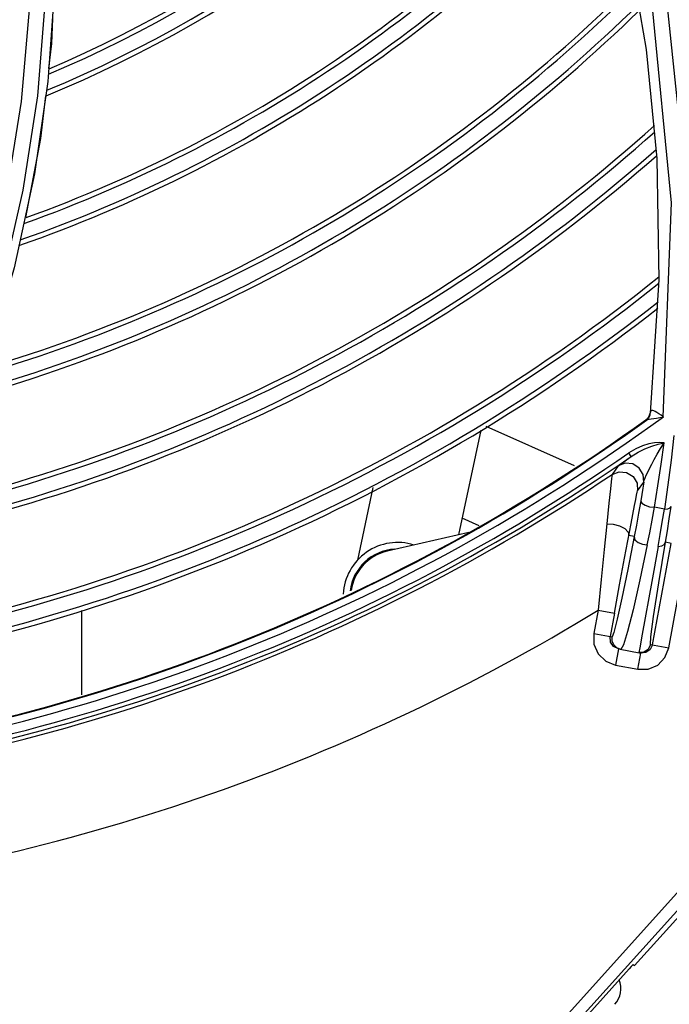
# Model space of a CAD drawing. Extents: x 40.7 to 137.4, y -250.8 to -221.5.
# Tile 76 of 256: x 56.5797 to 56.6468, y -233.2153 to -233.1136. Entities that reach past the tile are written whole.
import ezdxf

# ---------------------------------------------------------------- set-up
doc = ezdxf.new("R2010")
doc.units = 0
doc.header["$MEASUREMENT"] = 0
doc.layers.get('0').update_dxf_attribs({"linetype": 'CONTINUOUS'})

msp = doc.modelspace()

# ---------------------------------------------------------------- linework, layer by layer
at = {"color": 155}
for p, q in [((56.64231145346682, -233.1047041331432), (56.64442807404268, -233.1167226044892)), ((56.5833193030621, -233.1106706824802), (56.58265595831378, -233.1200322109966)), ((56.64442807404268, -233.1167226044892), (56.6454961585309, -233.1279730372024)), ((56.58265595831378, -233.1200322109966), (56.58128949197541, -233.1295687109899)), ((56.57990817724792, -233.1220934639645), (56.57836033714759, -233.1317723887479)), ((56.6454961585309, -233.1279730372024), (56.64571250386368, -233.1404804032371)), ((56.5800866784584, -233.1312333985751), (56.57782616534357, -233.14110228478)), ((56.64571250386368, -233.1404804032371), (56.64482400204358, -233.1542406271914)), ((56.64482055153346, -233.1544352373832), (56.64486721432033, -233.1540965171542)), ((56.64438169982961, -233.1549344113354), (56.64437276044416, -233.1550163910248)), ((56.64474909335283, -233.1545385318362), (56.64482400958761, -233.1542405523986)), ((56.64475791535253, -233.154456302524), (56.64481279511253, -233.1542377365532)), ((56.64483178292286, -233.1542008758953), (56.64482394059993, -233.154240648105)), ((56.64519106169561, -233.1548169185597), (56.64548887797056, -233.1547702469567)), ((56.64548887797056, -233.1547702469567), (56.64582183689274, -233.1547064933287)), ((56.64582183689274, -233.1547064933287), (56.64618654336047, -233.1546184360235)), ((56.6273509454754, -233.1560002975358), (56.62505593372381, -233.166797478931)), ((56.63699735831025, -233.1596754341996), (56.62789764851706, -233.1556239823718)), ((56.64199475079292, -233.1593434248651), (56.64287861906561, -233.1587143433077)), ((56.64287862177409, -233.1587143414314), (56.64262593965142, -233.1583498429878)), ((56.64151487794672, -233.1596994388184), (56.64088538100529, -233.1605763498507)), ((56.61620865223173, -233.1619160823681), (56.61461206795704, -233.1694274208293)), ((56.64352791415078, -233.1622553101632), (56.64416633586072, -233.1613642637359)), ((56.64665863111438, -233.1616367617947), (56.646292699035, -233.164166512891)), ((56.64286553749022, -233.1656435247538), (56.64321295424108, -233.1637932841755)), ((56.646292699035, -233.164166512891), (56.64526727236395, -233.1639594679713)), ((56.62716882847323, -233.1658833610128), (56.62541610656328, -233.1651029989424)), ((56.62610504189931, -233.1665552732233), (56.61766190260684, -233.1685045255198)), ((56.64317797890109, -233.1669900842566), (56.64262717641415, -233.1668894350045)), ((56.64506621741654, -233.1781694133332), (56.64698178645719, -233.1676851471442)), ((56.64698178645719, -233.1676851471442), (56.64640171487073, -233.1675791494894)), ((56.64674723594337, -233.1784767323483), (56.64853526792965, -233.1686917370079)), ((56.58615582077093, -233.1833198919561), (56.58615582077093, -233.1746014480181)), ((56.63944538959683, -233.1745850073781), (56.63900413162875, -233.176999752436)), ((56.63944538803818, -233.1745849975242), (56.6411264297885, -233.174892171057)), ((56.64112642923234, -233.1748921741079), (56.64068519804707, -233.1773068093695)), ((56.63900415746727, -233.1769996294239), (56.64090429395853, -233.1773468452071)), ((56.64073125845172, -233.1778734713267), (56.64068519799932, -233.1773068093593)), ((56.64400364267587, -233.1770560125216), (56.64374794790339, -233.1784696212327)), ((56.64105472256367, -233.1783414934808), (56.64073125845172, -233.1778734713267)), ((56.64156920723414, -233.178585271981), (56.64105472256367, -233.1783414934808)), ((56.64206224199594, -233.1781680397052), (56.64178805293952, -233.1786247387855)), ((56.64374794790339, -233.1784696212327), (56.64365650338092, -233.1789666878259)), ((56.64486366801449, -233.1781324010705), (56.64674726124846, -233.178476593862)), ((56.64156920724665, -233.178585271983), (56.6412619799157, -233.1802665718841)), ((56.64156920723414, -233.178585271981), (56.64385822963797, -233.1790035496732)), ((56.64355100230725, -233.180684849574), (56.64385822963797, -233.1790035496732)), ((56.64439418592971, -233.1789600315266), (56.64385822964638, -233.1790035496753)), ((56.64126211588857, -233.1802665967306), (56.64355086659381, -233.1806848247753))]:
    msp.add_line(p, q, dxfattribs=at)
at = {"color": 6, "linetype": 'Continuous'}
for p, q in [((56.60130974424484, -233.2551776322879), (56.65848494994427, -233.1916646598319)), ((56.65939295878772, -233.1924804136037), (56.60221696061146, -233.2559942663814)), ((56.64320926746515, -233.2112548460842), (56.64982959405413, -233.2039006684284)), ((56.60247538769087, -233.2562269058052), (56.64266308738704, -233.2115844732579)), ((56.6430794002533, -233.2111379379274), (56.64320926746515, -233.2112548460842))]:
    msp.add_line(p, q, dxfattribs=at)
at = {"color": 155}
for points in [[(56.61337004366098, -233.043091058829), (56.62486010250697, -233.057272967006), (56.63471621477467, -233.0741753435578), (56.64216471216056, -233.0931334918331), (56.64649118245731, -233.1112689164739), (56.64857160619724, -233.1313743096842)], [(56.57188116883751, -233.0607852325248), (56.57483108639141, -233.0686849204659), (56.57722724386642, -233.0769000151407), (56.57904547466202, -233.0854194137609), (56.58025544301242, -233.0942267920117), (56.58082380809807, -233.1032961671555), (56.58071837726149, -233.1125939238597), (56.57990817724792, -233.1220934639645)], [(56.64618349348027, -233.1546181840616), (56.6470185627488, -233.1325511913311), (56.64506550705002, -233.1123872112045), (56.64084399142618, -233.0942550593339)], [(56.5833456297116, -233.1050384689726), (56.58339691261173, -233.1065272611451), (56.58301614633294, -233.116111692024), (56.58272102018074, -233.1186957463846)], [(56.58233687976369, -233.1119667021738), (56.58157907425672, -233.121510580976), (56.5800866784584, -233.1312333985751)], [(56.58240109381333, -233.1214969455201), (56.58189887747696, -233.125894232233), (56.58034758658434, -233.1340683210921)], [(56.58128949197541, -233.1295687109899), (56.57918912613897, -233.1392471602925), (56.57632463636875, -233.1490305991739)], [(56.64486829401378, -233.1540966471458), (56.64484697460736, -233.154152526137), (56.64483178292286, -233.1542008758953)], [(56.6461864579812, -233.1546184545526), (56.64595200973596, -233.1544656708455), (56.64572264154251, -233.1543204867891), (56.64552054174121, -233.1541864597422), (56.64534527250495, -233.1540803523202), (56.64519890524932, -233.1540087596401), (56.64508554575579, -233.1539734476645), (56.64499608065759, -233.1539747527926), (56.64492289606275, -233.1540117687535), (56.64486829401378, -233.1540966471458)], [(56.64437276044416, -233.1550163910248), (56.64459466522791, -233.1548040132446), (56.64474909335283, -233.1545385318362)], [(56.64437276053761, -233.1550163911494), (56.64438029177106, -233.1550130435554), (56.64440161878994, -233.154999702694), (56.64443466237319, -233.1549778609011)], [(56.64438169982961, -233.1549344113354), (56.64460355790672, -233.1547218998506), (56.64475791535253, -233.154456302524)], [(56.64443465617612, -233.1549778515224), (56.64467142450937, -233.1547390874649), (56.64482055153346, -233.1544352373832)], [(56.64443466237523, -233.1549778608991), (56.64455499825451, -233.1549207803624), (56.6447148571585, -233.1548845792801), (56.64493064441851, -233.154852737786), (56.64519106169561, -233.1548169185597)], [(56.64728023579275, -233.1565617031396), (56.64698775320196, -233.1591016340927), (56.64665863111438, -233.1616367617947)], [(56.64625417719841, -233.1573056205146), (56.64579499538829, -233.1572736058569), (56.64527183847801, -233.1573083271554), (56.64468228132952, -233.1574182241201), (56.64402656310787, -233.1576199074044), (56.64332864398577, -233.157928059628), (56.64262199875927, -233.1583495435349)], [(56.64287863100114, -233.1587143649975), (56.64358125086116, -233.158280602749), (56.64429075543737, -233.1579327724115), (56.64499741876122, -233.1576560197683), (56.64566687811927, -233.1574491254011), (56.64625762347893, -233.1573059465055)], [(56.64416641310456, -233.1613644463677), (56.64421612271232, -233.1611809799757), (56.64430567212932, -233.1609406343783), (56.64442786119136, -233.1606544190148), (56.64458000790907, -233.1603258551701), (56.64476423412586, -233.159950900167), (56.64498561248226, -233.1595208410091), (56.64524770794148, -233.1590314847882), (56.64554919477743, -233.1584907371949), (56.64588754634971, -233.157909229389), (56.6462574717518, -233.1573058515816)], [(56.64526727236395, -233.1639594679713), (56.64562505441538, -233.161745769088), (56.64595398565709, -233.1595276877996), (56.64625417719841, -233.1573056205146)], [(56.64151429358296, -233.1596996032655), (56.64157437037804, -233.1596497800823), (56.6417317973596, -233.1595330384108), (56.64199475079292, -233.1593434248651)], [(56.64416633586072, -233.1613642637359), (56.64409986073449, -233.1605816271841), (56.64369079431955, -233.1599118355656), (56.6430290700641, -233.1594964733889), (56.6422481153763, -233.1594192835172), (56.64151487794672, -233.1596994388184)], [(56.64088518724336, -233.1605762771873), (56.64082354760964, -233.1610010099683), (56.64071314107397, -233.162050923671), (56.64056602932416, -233.1635408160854), (56.64034947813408, -233.1656638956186)], [(56.64088538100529, -233.1605763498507), (56.6416167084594, -233.1603009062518), (56.64239701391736, -233.1603809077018), (56.64305919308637, -233.1608001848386), (56.64346566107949, -233.1614730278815), (56.64352791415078, -233.1622553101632)], [(56.64321295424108, -233.1637932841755), (56.64333322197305, -233.1631593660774), (56.64342374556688, -233.1627001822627), (56.64348761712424, -233.1624035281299), (56.64352769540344, -233.1622553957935)], [(56.64416611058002, -233.1613643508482), (56.64406369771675, -233.1620073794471), (56.64395866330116, -233.1626512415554), (56.64385099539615, -233.163295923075)], [(56.64385099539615, -233.163295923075), (56.64362966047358, -233.1645718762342), (56.64340471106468, -233.1658048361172), (56.64317796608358, -233.1669901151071)], [(56.64385102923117, -233.1632959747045), (56.64395438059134, -233.1635339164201), (56.64429483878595, -233.1637576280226), (56.6447621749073, -233.1639061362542), (56.64527144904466, -233.1639598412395)], [(56.64452719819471, -233.167845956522), (56.64478011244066, -233.1665927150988), (56.64502858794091, -233.1652955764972), (56.6452714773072, -233.1639598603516)], [(56.64563905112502, -233.1680137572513), (56.6458603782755, -233.166770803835), (56.64608000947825, -233.1654867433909), (56.64629687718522, -233.1641668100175)], [(56.64629687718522, -233.1641668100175), (56.64664071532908, -233.1641260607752), (56.64688821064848, -233.1640222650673), (56.64700059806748, -233.1638678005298)], [(56.64640155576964, -233.1675791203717), (56.64660103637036, -233.1663873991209), (56.64680135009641, -233.1651487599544), (56.64700079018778, -233.1638678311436)], [(56.64034947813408, -233.1656638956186), (56.64007199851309, -233.1683375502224), (56.6397616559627, -233.1714022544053), (56.63944537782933, -233.1745849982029)], [(56.64034942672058, -233.165663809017), (56.64101649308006, -233.1657008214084), (56.64166963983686, -233.1658783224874), (56.64220694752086, -233.1661674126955), (56.64254442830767, -233.1665229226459), (56.64262717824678, -233.1668894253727)], [(56.64112642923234, -233.1748921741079), (56.64166683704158, -233.1719605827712), (56.6421835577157, -233.1692071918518), (56.64286553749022, -233.1656435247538)], [(56.64317797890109, -233.1669900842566), (56.64250286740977, -233.17039202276), (56.64189648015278, -233.1733343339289), (56.64141689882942, -233.1755258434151), (56.64108296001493, -233.1768804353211), (56.64090429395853, -233.1773468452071)], [(56.64317816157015, -233.1669902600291), (56.6432578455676, -233.1673076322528), (56.64357347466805, -233.1675987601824), (56.64402340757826, -233.1677857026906), (56.64452687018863, -233.1678456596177)], [(56.64452687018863, -233.1678456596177), (56.64375968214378, -233.171459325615), (56.64305954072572, -233.1745371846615), (56.64248839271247, -233.1767933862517), (56.64206224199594, -233.1781680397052)], [(56.64563905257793, -233.1680137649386), (56.64498224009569, -233.1716399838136), (56.64400364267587, -233.1770560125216)], [(56.64486366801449, -233.1781324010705), (56.64488765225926, -233.1773451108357), (56.64516789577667, -233.1752323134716), (56.64570468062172, -233.1717760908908), (56.64640171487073, -233.1675791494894)], [(56.64563894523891, -233.1680136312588), (56.64601218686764, -233.1679456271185), (56.64627517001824, -233.1677936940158), (56.64640172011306, -233.1675791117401)], [(56.63900413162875, -233.176999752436), (56.63902327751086, -233.1781039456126), (56.63945650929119, -233.1791006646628), (56.64023573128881, -233.1798582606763), (56.64126211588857, -233.1802665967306)], [(56.64107358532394, -233.1781578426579), (56.64091023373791, -233.1777720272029), (56.64090429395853, -233.1773468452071)], [(56.64178746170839, -233.1786251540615), (56.64137954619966, -233.1784611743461), (56.64107358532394, -233.1781578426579)], [(56.64355086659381, -233.1806848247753), (56.64463132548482, -233.1806662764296), (56.6456064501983, -233.18024263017), (56.64634770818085, -233.1794804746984), (56.64674723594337, -233.1784767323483)], [(56.64486366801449, -233.1781324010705), (56.64462522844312, -233.1786276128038), (56.64418178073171, -233.1789267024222), (56.64365650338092, -233.1789666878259)], [(56.6450662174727, -233.1781694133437), (56.64483626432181, -233.1786546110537), (56.64439418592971, -233.1789600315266)]]:
    msp.add_lwpolyline(points, dxfattribs=at)
at = {"color": 6, "linetype": 'Continuous'}
msp.add_lwpolyline([(56.6430794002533, -233.2111379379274), (56.64302032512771, -233.2111955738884), (56.64286908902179, -233.2113577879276), (56.64266308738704, -233.2115844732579)], dxfattribs=at)
at = {"color": 155}
for centre, radius, start, end in [((56.53067698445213, -232.9968614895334), 0.1325196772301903, 293.1573979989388, 321.3604927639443), ((56.53067698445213, -232.9968614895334), 0.1330202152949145, 293.0389436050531, 321.246573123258), ((56.53067698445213, -232.9968614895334), 0.1344852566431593, 292.6912000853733, 320.9118435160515), ((56.53067698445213, -232.9968614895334), 0.1349859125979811, 292.5720335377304, 320.7970522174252), ((56.53067698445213, -232.9968614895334), 0.145948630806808, 289.9193214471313, 318.2303684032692), ((56.53067698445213, -232.9968614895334), 0.1464491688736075, 289.7963564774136, 318.1108872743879), ((56.53067698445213, -232.9968614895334), 0.148414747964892, 289.3120170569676, 317.6401345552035), ((56.53067698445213, -232.9968614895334), 0.147914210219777, 289.4355797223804, 317.7602932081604), ((56.53067698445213, -232.9968614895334), 0.1598781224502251, 286.4428113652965, 314.8410937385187), ((56.53067698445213, -232.9968614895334), 0.1593776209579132, 286.569597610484, 314.9651029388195), ((56.53067698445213, -232.9968614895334), 0.16134316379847, 286.0709753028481, 314.4772513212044), ((56.53067698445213, -232.9968614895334), 0.1618437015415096, 285.9436763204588, 314.3526378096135), ((56.53067698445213, -232.9968614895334), 0.1715857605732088, 283.4411825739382, 311.8980705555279), ((56.53067698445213, -232.9968614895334), 0.1720862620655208, 283.311378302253, 311.7705226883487), ((56.53067698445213, -232.9968614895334), 0.1740518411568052, 282.8005442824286, 311.2683695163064), ((56.53067698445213, -232.9968614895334), 0.1735513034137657, 282.9307999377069, 311.3964415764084), ((56.53067698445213, -232.9968614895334), 0.1842944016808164, 280.1108522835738, 308.6196116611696), ((56.53067698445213, -232.9968614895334), 0.1837939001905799, 280.2433301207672, 308.7502442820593), ((56.53067698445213, -232.9968614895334), 0.1857594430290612, 279.7225194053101, 308.2365964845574), ((56.53067698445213, -232.9968614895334), 0.1862599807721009, 279.5896382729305, 308.1055036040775), ((56.53067698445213, -232.9968614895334), 0.195523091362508, 276.8422074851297, 306.2108924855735), ((56.53067698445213, -232.9968614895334), 0.1947860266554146, 278.0863084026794, 305.7333320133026), ((56.53067698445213, -232.9968614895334), 0.1947198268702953, 278.0983991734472, 305.7281499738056), ((56.53067698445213, -232.9968614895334), 0.1964959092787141, 276.802632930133, 304.7300582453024), ((56.53067698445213, -232.9968614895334), 0.1969404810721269, 276.8025672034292, 304.7309519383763), ((56.53067698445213, -232.9968614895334), 0.1973534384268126, 276.93128696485, 303.9473339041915), ((56.61874941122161, -233.1732150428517), 0.005615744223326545, 72.47876651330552, 176.9320682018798), ((56.61874941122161, -233.1732150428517), 0.004944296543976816, 93.47295082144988, 172.8060927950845), ((56.61874941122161, -233.1732150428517), 0.00483442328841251, 103.0000000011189, 172.0517528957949), ((56.53067698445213, -232.9968614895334), 0.2083655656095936, 277.1019122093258, 301.4670103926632)]:
    msp.add_arc(centre, radius, start, end, dxfattribs=at)
at = {"color": 6, "linetype": 'Continuous'}
msp.add_arc((56.63936791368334, -233.2136198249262), 0.002441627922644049, 318.0000000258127, 21.4681494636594, dxfattribs=at)

doc.saveas('drawing.dxf')
